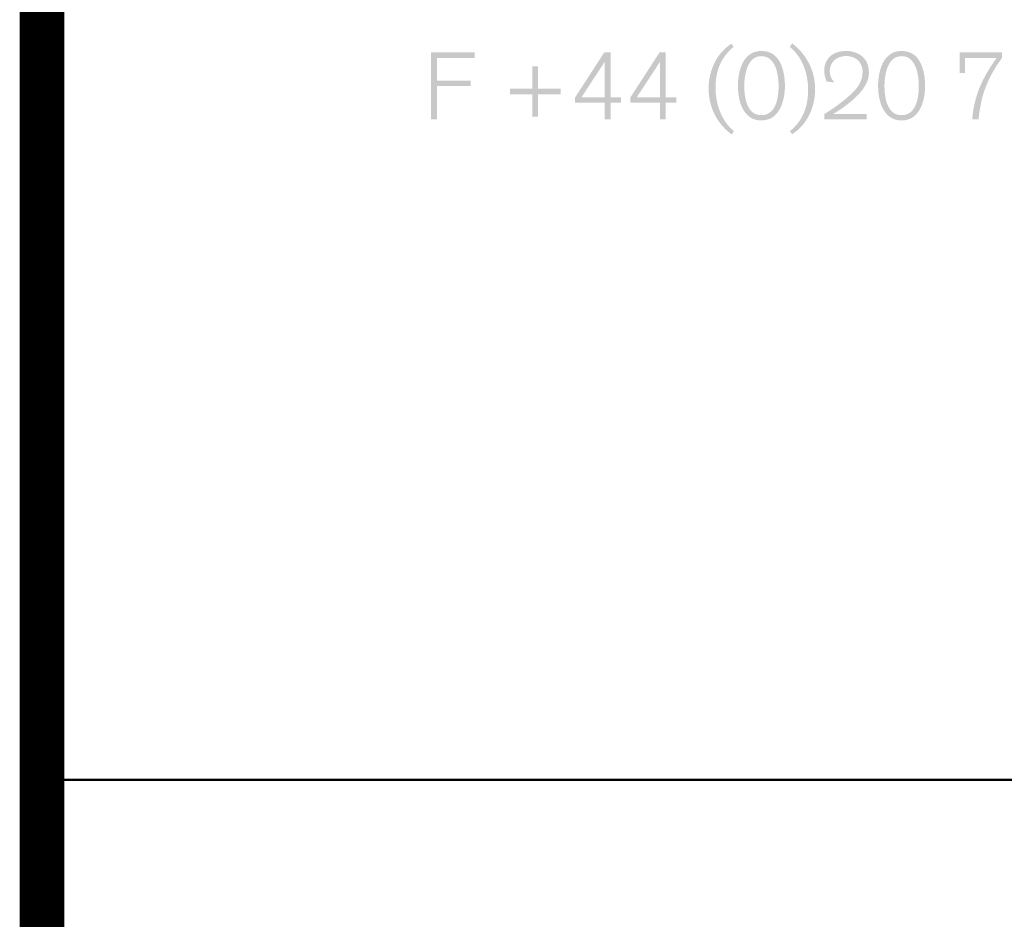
# Model space of a CAD drawing. Extents: x 297125 to 381225, y 1257649 to 1317049.
# Tile 30 of 42: x 372175 to 374381, y 1298536 to 1300553. Entities that reach past the tile are written whole.
import ezdxf

# ---------------------------------------------------------------- set-up
doc = ezdxf.new("R2010")
doc.units = 0
doc.header["$LTSCALE"] = 1000
doc.layers.get('0').update_dxf_attribs({"linetype": 'CONTINUOUS'})
for name, color, linetype, lineweight in [('图框$0$S-REF-FREAM-A1+150+1.75$0$A-ANNO-TTLB', 7, 'CONTINUOUS', 25), ('图框$0$S-REF-FREAM-A1+150+1.75$0$A-b-a0sh-S - A-Z010-G-TtlB', 2, 'CONTINUOUS', 13), ('图框$0$S-REF-FREAM-A1+150+1.75$0$A-b-a0sh-S - A-Z017-G-Logo', 7, 'CONTINUOUS', 13)]:
    doc.layers.add(name, color=color, linetype=linetype, lineweight=lineweight)

# ---------------------------------------------------------------- blocks, each defined once
blk = doc.blocks.new('图框$0$S-REF-FREAM-A1+150+1.75$0$FP_logo_01')
at = {"layer": '图框$0$S-REF-FREAM-A1+150+1.75$0$A-b-a0sh-S - A-Z017-G-Logo'}
for points in [[(0.003288, -0.034846), (0.003288, -0.032347), (0.004922, -0.032347), (0.004922, -0.032556), (0.003517, -0.032556), (0.003517, -0.033403), (0.004777, -0.033403), (0.004777, -0.033608), (0.003517, -0.033608), (0.003517, -0.034846)], [(0.007292, -0.034756), (0.007079, -0.034756), (0.007079, -0.033916), (0.006237, -0.033916), (0.006237, -0.033704), (0.007079, -0.033704), (0.007079, -0.032865), (0.007292, -0.032865), (0.007292, -0.033704), (0.008134, -0.033704), (0.008134, -0.033916), (0.007292, -0.033916)]]:
    blk.add_hatch(color=256, dxfattribs=at).paths.add_polyline_path(points)
h = blk.add_hatch(color=256, dxfattribs=at)
h.paths.add_polyline_path([(0.00978, -0.034846), (0.00978, -0.034221), (0.008666, -0.034221), (0.008666, -0.034042), (0.009763, -0.032347), (0.009994, -0.032347), (0.009994, -0.034028), (0.010383, -0.034028), (0.010383, -0.034221), (0.009994, -0.034221), (0.009994, -0.034846)])
h.paths.add_polyline_path([(0.00891, -0.034028), (0.00978, -0.032698), (0.00978, -0.034028)], flags=16)
h = blk.add_hatch(color=256, dxfattribs=at)
h.paths.add_polyline_path([(0.012058, -0.034846), (0.011844, -0.034846), (0.011844, -0.034221), (0.01073, -0.034221), (0.01073, -0.034042), (0.011827, -0.032347), (0.012058, -0.032347), (0.012058, -0.034028), (0.012447, -0.034028), (0.012447, -0.034221), (0.012058, -0.034221)])
h.paths.add_polyline_path([(0.010974, -0.034028), (0.011844, -0.032698), (0.011844, -0.034028)], flags=16)
h = blk.add_hatch(color=256, dxfattribs=at)
edge = h.paths.add_edge_path()
edge.add_line((0.014592, -0.032143), (0.014507, -0.032026))
edge.add_spline(control_points=[(0.014507, -0.032026), (0.01409, -0.032303), (0.013874, -0.032749)], knot_values=[0, 0, 0, 1, 1, 1], degree=2, periodic=0)
edge.add_spline(control_points=[(0.013874, -0.032749), (0.013659, -0.033195), (0.013658, -0.033695)], knot_values=[0, 0, 0, 1, 1, 1], degree=2, periodic=0)
edge.add_spline(control_points=[(0.013658, -0.033695), (0.013659, -0.034218), (0.013878, -0.034657)], knot_values=[0, 0, 0, 1, 1, 1], degree=2, periodic=0)
edge.add_spline(control_points=[(0.013878, -0.034657), (0.014097, -0.035096), (0.014518, -0.035418)], knot_values=[0, 0, 0, 1, 1, 1], degree=2, periodic=0)
edge.add_line((0.014518, -0.035418), (0.014606, -0.035287))
edge.add_spline(control_points=[(0.014606, -0.035287), (0.014363, -0.035095), (0.01421, -0.034825)], knot_values=[0, 0, 0, 1, 1, 1], degree=2, periodic=0)
edge.add_spline(control_points=[(0.01421, -0.034825), (0.014058, -0.034555), (0.013987, -0.034256)], knot_values=[0, 0, 0, 1, 1, 1], degree=2, periodic=0)
edge.add_spline(control_points=[(0.013987, -0.034256), (0.013915, -0.033958), (0.013916, -0.033681)], knot_values=[0, 0, 0, 1, 1, 1], degree=2, periodic=0)
edge.add_spline(control_points=[(0.013916, -0.033681), (0.013915, -0.033184), (0.01408, -0.032806)], knot_values=[0, 0, 0, 1, 1, 1], degree=2, periodic=0)
edge.add_spline(control_points=[(0.01408, -0.032806), (0.014246, -0.032427), (0.014592, -0.032143)], knot_values=[0, 0, 0, 1, 1, 1], degree=2, periodic=0)
h = blk.add_hatch(color=256, dxfattribs=at)
edge = h.paths.add_edge_path()
edge.add_spline(control_points=[(0.014786, -0.033194), (0.01475, -0.033409), (0.014752, -0.033575)], knot_values=[0, 0, 0, 1, 1, 1], degree=2, periodic=0)
edge.add_spline(control_points=[(0.014752, -0.033575), (0.014752, -0.033959), (0.014849, -0.034255)], knot_values=[0, 0, 0, 1, 1, 1], degree=2, periodic=0)
edge.add_spline(control_points=[(0.014849, -0.034255), (0.014945, -0.03455), (0.015139, -0.034719)], knot_values=[0, 0, 0, 1, 1, 1], degree=2, periodic=0)
edge.add_spline(control_points=[(0.015139, -0.034719), (0.015332, -0.034888), (0.015622, -0.034891)], knot_values=[0, 0, 0, 1, 1, 1], degree=2, periodic=0)
edge.add_spline(control_points=[(0.015622, -0.034891), (0.015921, -0.034885), (0.016099, -0.034731)], knot_values=[0, 0, 0, 1, 1, 1], degree=2, periodic=0)
edge.add_spline(control_points=[(0.016099, -0.034731), (0.016277, -0.034578), (0.016365, -0.034359)], knot_values=[0, 0, 0, 1, 1, 1], degree=2, periodic=0)
edge.add_spline(control_points=[(0.016365, -0.034359), (0.016453, -0.03414), (0.016481, -0.033936)], knot_values=[0, 0, 0, 1, 1, 1], degree=2, periodic=0)
edge.add_spline(control_points=[(0.016481, -0.033936), (0.016509, -0.033732), (0.016506, -0.033624)], knot_values=[0, 0, 0, 1, 1, 1], degree=2, periodic=0)
edge.add_spline(control_points=[(0.016506, -0.033624), (0.01651, -0.033522), (0.016489, -0.033311)], knot_values=[0, 0, 0, 1, 1, 1], degree=2, periodic=0)
edge.add_spline(control_points=[(0.016489, -0.033311), (0.016469, -0.033099), (0.016388, -0.032866)], knot_values=[0, 0, 0, 1, 1, 1], degree=2, periodic=0)
edge.add_spline(control_points=[(0.016388, -0.032866), (0.016307, -0.032634), (0.016127, -0.032469)], knot_values=[0, 0, 0, 1, 1, 1], degree=2, periodic=0)
edge.add_spline(control_points=[(0.016127, -0.032469), (0.015948, -0.032305), (0.015633, -0.032297)], knot_values=[0, 0, 0, 1, 1, 1], degree=2, periodic=0)
edge.add_spline(control_points=[(0.015633, -0.032297), (0.015357, -0.032302), (0.015183, -0.032437)], knot_values=[0, 0, 0, 1, 1, 1], degree=2, periodic=0)
edge.add_spline(control_points=[(0.015183, -0.032437), (0.015009, -0.032571), (0.014915, -0.032775)], knot_values=[0, 0, 0, 1, 1, 1], degree=2, periodic=0)
edge.add_spline(control_points=[(0.014915, -0.032775), (0.014821, -0.032979), (0.014786, -0.033194)], knot_values=[0, 0, 0, 1, 1, 1], degree=2, periodic=0)
edge = h.paths.add_edge_path(flags=16)
edge.add_spline(control_points=[(0.015041, -0.034107), (0.014987, -0.033855), (0.014989, -0.033589)], knot_values=[0, 0, 0, 1, 1, 1], degree=2, periodic=0)
edge.add_spline(control_points=[(0.014989, -0.033589), (0.014988, -0.03346), (0.015011, -0.033278)], knot_values=[0, 0, 0, 1, 1, 1], degree=2, periodic=0)
edge.add_spline(control_points=[(0.015011, -0.033278), (0.015035, -0.033096), (0.015101, -0.032916)], knot_values=[0, 0, 0, 1, 1, 1], degree=2, periodic=0)
edge.add_spline(control_points=[(0.015101, -0.032916), (0.015167, -0.032736), (0.015295, -0.032615)], knot_values=[0, 0, 0, 1, 1, 1], degree=2, periodic=0)
edge.add_spline(control_points=[(0.015295, -0.032615), (0.015422, -0.032495), (0.015629, -0.03249)], knot_values=[0, 0, 0, 1, 1, 1], degree=2, periodic=0)
edge.add_spline(control_points=[(0.015629, -0.03249), (0.01586, -0.032494), (0.016001, -0.03265)], knot_values=[0, 0, 0, 1, 1, 1], degree=2, periodic=0)
edge.add_spline(control_points=[(0.016001, -0.03265), (0.016142, -0.032805), (0.016206, -0.03306)], knot_values=[0, 0, 0, 1, 1, 1], degree=2, periodic=0)
edge.add_spline(control_points=[(0.016206, -0.03306), (0.01627, -0.033315), (0.016269, -0.033617)], knot_values=[0, 0, 0, 1, 1, 1], degree=2, periodic=0)
edge.add_spline(control_points=[(0.016269, -0.033617), (0.01627, -0.033913), (0.016207, -0.034156)], knot_values=[0, 0, 0, 1, 1, 1], degree=2, periodic=0)
edge.add_spline(control_points=[(0.016207, -0.034156), (0.016144, -0.034399), (0.016003, -0.034545)], knot_values=[0, 0, 0, 1, 1, 1], degree=2, periodic=0)
edge.add_spline(control_points=[(0.016003, -0.034545), (0.015861, -0.034691), (0.015629, -0.034694)], knot_values=[0, 0, 0, 1, 1, 1], degree=2, periodic=0)
edge.add_spline(control_points=[(0.015629, -0.034694), (0.015375, -0.034688), (0.015235, -0.034524)], knot_values=[0, 0, 0, 1, 1, 1], degree=2, periodic=0)
edge.add_spline(control_points=[(0.015235, -0.034524), (0.015096, -0.034359), (0.015041, -0.034107)], knot_values=[0, 0, 0, 1, 1, 1], degree=2, periodic=0)
h = blk.add_hatch(color=256, dxfattribs=at)
edge = h.paths.add_edge_path()
edge.add_line((0.016777, -0.032014), (0.016688, -0.032144))
edge.add_spline(control_points=[(0.016688, -0.032144), (0.017042, -0.032439), (0.017208, -0.032862)], knot_values=[0, 0, 0, 1, 1, 1], degree=2, periodic=0)
edge.add_spline(control_points=[(0.017208, -0.032862), (0.017373, -0.033285), (0.017371, -0.033747)], knot_values=[0, 0, 0, 1, 1, 1], degree=2, periodic=0)
edge.add_spline(control_points=[(0.017371, -0.033747), (0.017373, -0.034246), (0.017207, -0.034625)], knot_values=[0, 0, 0, 1, 1, 1], degree=2, periodic=0)
edge.add_spline(control_points=[(0.017207, -0.034625), (0.017041, -0.035005), (0.016692, -0.035292)], knot_values=[0, 0, 0, 1, 1, 1], degree=2, periodic=0)
edge.add_line((0.016692, -0.035292), (0.016777, -0.035405))
edge.add_spline(control_points=[(0.016777, -0.035405), (0.017197, -0.03513), (0.017415, -0.034683)], knot_values=[0, 0, 0, 1, 1, 1], degree=2, periodic=0)
edge.add_spline(control_points=[(0.017415, -0.034683), (0.017632, -0.034236), (0.017633, -0.033732)], knot_values=[0, 0, 0, 1, 1, 1], degree=2, periodic=0)
edge.add_spline(control_points=[(0.017633, -0.033732), (0.017632, -0.033213), (0.017413, -0.032775)], knot_values=[0, 0, 0, 1, 1, 1], degree=2, periodic=0)
edge.add_spline(control_points=[(0.017413, -0.032775), (0.017195, -0.032337), (0.016777, -0.032014)], knot_values=[0, 0, 0, 1, 1, 1], degree=2, periodic=0)
h = blk.add_hatch(color=256, dxfattribs=at)
edge = h.paths.add_edge_path()
edge.add_line((0.017979, -0.034653), (0.017979, -0.034846))
edge.add_line((0.017979, -0.034846), (0.019555, -0.034846))
edge.add_line((0.019555, -0.034846), (0.019555, -0.034653))
edge.add_line((0.019555, -0.034653), (0.018304, -0.034653))
edge.add_spline(control_points=[(0.018304, -0.034653), (0.018343, -0.034633), (0.018481, -0.034544)], knot_values=[0, 0, 0, 1, 1, 1], degree=2, periodic=0)
edge.add_spline(control_points=[(0.018481, -0.034544), (0.01862, -0.034456), (0.018805, -0.034316)], knot_values=[0, 0, 0, 1, 1, 1], degree=2, periodic=0)
edge.add_spline(control_points=[(0.018805, -0.034316), (0.01899, -0.034176), (0.01917, -0.034004)], knot_values=[0, 0, 0, 1, 1, 1], degree=2, periodic=0)
edge.add_spline(control_points=[(0.01917, -0.034004), (0.019349, -0.033831), (0.01947, -0.033644)], knot_values=[0, 0, 0, 1, 1, 1], degree=2, periodic=0)
edge.add_spline(control_points=[(0.01947, -0.033644), (0.01958, -0.033463), (0.019612, -0.033324)], knot_values=[0, 0, 0, 1, 1, 1], degree=2, periodic=0)
edge.add_spline(control_points=[(0.019612, -0.033324), (0.019644, -0.033186), (0.01964, -0.033095)], knot_values=[0, 0, 0, 1, 1, 1], degree=2, periodic=0)
edge.add_spline(control_points=[(0.01964, -0.033095), (0.019635, -0.032801), (0.019506, -0.032625)], knot_values=[0, 0, 0, 1, 1, 1], degree=2, periodic=0)
edge.add_spline(control_points=[(0.019506, -0.032625), (0.019376, -0.03245), (0.019183, -0.032373)], knot_values=[0, 0, 0, 1, 1, 1], degree=2, periodic=0)
edge.add_spline(control_points=[(0.019183, -0.032373), (0.018989, -0.032296), (0.018792, -0.032298)], knot_values=[0, 0, 0, 1, 1, 1], degree=2, periodic=0)
edge.add_spline(control_points=[(0.018792, -0.032298), (0.018377, -0.032307), (0.018175, -0.032518)], knot_values=[0, 0, 0, 1, 1, 1], degree=2, periodic=0)
edge.add_spline(control_points=[(0.018175, -0.032518), (0.017974, -0.032728), (0.017975, -0.033027)], knot_values=[0, 0, 0, 1, 1, 1], degree=2, periodic=0)
edge.add_spline(control_points=[(0.017975, -0.033027), (0.017973, -0.033095), (0.01799, -0.033194)], knot_values=[0, 0, 0, 1, 1, 1], degree=2, periodic=0)
edge.add_spline(control_points=[(0.01799, -0.033194), (0.018007, -0.033293), (0.018064, -0.033438)], knot_values=[0, 0, 0, 1, 1, 1], degree=2, periodic=0)
edge.add_line((0.018064, -0.033438), (0.018353, -0.033474))
edge.add_spline(control_points=[(0.018353, -0.033474), (0.018312, -0.033433), (0.01825, -0.033324)], knot_values=[0, 0, 0, 1, 1, 1], degree=2, periodic=0)
edge.add_spline(control_points=[(0.01825, -0.033324), (0.018187, -0.033214), (0.01818, -0.033049)], knot_values=[0, 0, 0, 1, 1, 1], degree=2, periodic=0)
edge.add_spline(control_points=[(0.01818, -0.033049), (0.018188, -0.032781), (0.018365, -0.032634)], knot_values=[0, 0, 0, 1, 1, 1], degree=2, periodic=0)
edge.add_spline(control_points=[(0.018365, -0.032634), (0.018541, -0.032488), (0.018788, -0.032486)], knot_values=[0, 0, 0, 1, 1, 1], degree=2, periodic=0)
edge.add_spline(control_points=[(0.018788, -0.032486), (0.019079, -0.03249), (0.019242, -0.032653)], knot_values=[0, 0, 0, 1, 1, 1], degree=2, periodic=0)
edge.add_spline(control_points=[(0.019242, -0.032653), (0.019404, -0.032816), (0.019406, -0.033081)], knot_values=[0, 0, 0, 1, 1, 1], degree=2, periodic=0)
edge.add_spline(control_points=[(0.019406, -0.033081), (0.019403, -0.033271), (0.01934, -0.033417)], knot_values=[0, 0, 0, 1, 1, 1], degree=2, periodic=0)
edge.add_spline(control_points=[(0.01934, -0.033417), (0.019278, -0.033564), (0.019203, -0.033661)], knot_values=[0, 0, 0, 1, 1, 1], degree=2, periodic=0)
edge.add_spline(control_points=[(0.019203, -0.033661), (0.019127, -0.033758), (0.019085, -0.0338)], knot_values=[0, 0, 0, 1, 1, 1], degree=2, periodic=0)
edge.add_spline(control_points=[(0.019085, -0.0338), (0.018885, -0.034005), (0.018581, -0.034238)], knot_values=[0, 0, 0, 1, 1, 1], degree=2, periodic=0)
edge.add_spline(control_points=[(0.018581, -0.034238), (0.018277, -0.034471), (0.017979, -0.034653)], knot_values=[0, 0, 0, 1, 1, 1], degree=2, periodic=0)
h = blk.add_hatch(color=256, dxfattribs=at)
edge = h.paths.add_edge_path()
edge.add_spline(control_points=[(0.02002, -0.033194), (0.019985, -0.033409), (0.019986, -0.033575)], knot_values=[0, 0, 0, 1, 1, 1], degree=2, periodic=0)
edge.add_spline(control_points=[(0.019986, -0.033575), (0.019986, -0.033959), (0.020083, -0.034255)], knot_values=[0, 0, 0, 1, 1, 1], degree=2, periodic=0)
edge.add_spline(control_points=[(0.020083, -0.034255), (0.02018, -0.03455), (0.020373, -0.034719)], knot_values=[0, 0, 0, 1, 1, 1], degree=2, periodic=0)
edge.add_spline(control_points=[(0.020373, -0.034719), (0.020567, -0.034888), (0.020856, -0.034891)], knot_values=[0, 0, 0, 1, 1, 1], degree=2, periodic=0)
edge.add_spline(control_points=[(0.020856, -0.034891), (0.021155, -0.034885), (0.021333, -0.034731)], knot_values=[0, 0, 0, 1, 1, 1], degree=2, periodic=0)
edge.add_spline(control_points=[(0.021333, -0.034731), (0.021512, -0.034578), (0.0216, -0.034359)], knot_values=[0, 0, 0, 1, 1, 1], degree=2, periodic=0)
edge.add_spline(control_points=[(0.0216, -0.034359), (0.021688, -0.03414), (0.021716, -0.033936)], knot_values=[0, 0, 0, 1, 1, 1], degree=2, periodic=0)
edge.add_spline(control_points=[(0.021716, -0.033936), (0.021743, -0.033732), (0.021741, -0.033624)], knot_values=[0, 0, 0, 1, 1, 1], degree=2, periodic=0)
edge.add_spline(control_points=[(0.021741, -0.033624), (0.021744, -0.033522), (0.021724, -0.033311)], knot_values=[0, 0, 0, 1, 1, 1], degree=2, periodic=0)
edge.add_spline(control_points=[(0.021724, -0.033311), (0.021703, -0.033099), (0.021622, -0.032866)], knot_values=[0, 0, 0, 1, 1, 1], degree=2, periodic=0)
edge.add_spline(control_points=[(0.021622, -0.032866), (0.021541, -0.032634), (0.021362, -0.032469)], knot_values=[0, 0, 0, 1, 1, 1], degree=2, periodic=0)
edge.add_spline(control_points=[(0.021362, -0.032469), (0.021182, -0.032305), (0.020867, -0.032297)], knot_values=[0, 0, 0, 1, 1, 1], degree=2, periodic=0)
edge.add_spline(control_points=[(0.020867, -0.032297), (0.020592, -0.032302), (0.020418, -0.032437)], knot_values=[0, 0, 0, 1, 1, 1], degree=2, periodic=0)
edge.add_spline(control_points=[(0.020418, -0.032437), (0.020244, -0.032571), (0.02015, -0.032775)], knot_values=[0, 0, 0, 1, 1, 1], degree=2, periodic=0)
edge.add_spline(control_points=[(0.02015, -0.032775), (0.020055, -0.032979), (0.02002, -0.033194)], knot_values=[0, 0, 0, 1, 1, 1], degree=2, periodic=0)
edge = h.paths.add_edge_path(flags=16)
edge.add_spline(control_points=[(0.020276, -0.034107), (0.020221, -0.033855), (0.020224, -0.033589)], knot_values=[0, 0, 0, 1, 1, 1], degree=2, periodic=0)
edge.add_spline(control_points=[(0.020224, -0.033589), (0.020222, -0.03346), (0.020245, -0.033278)], knot_values=[0, 0, 0, 1, 1, 1], degree=2, periodic=0)
edge.add_spline(control_points=[(0.020245, -0.033278), (0.020269, -0.033096), (0.020335, -0.032916)], knot_values=[0, 0, 0, 1, 1, 1], degree=2, periodic=0)
edge.add_spline(control_points=[(0.020335, -0.032916), (0.020402, -0.032736), (0.020529, -0.032615)], knot_values=[0, 0, 0, 1, 1, 1], degree=2, periodic=0)
edge.add_spline(control_points=[(0.020529, -0.032615), (0.020657, -0.032495), (0.020864, -0.03249)], knot_values=[0, 0, 0, 1, 1, 1], degree=2, periodic=0)
edge.add_spline(control_points=[(0.020864, -0.03249), (0.021094, -0.032494), (0.021235, -0.03265)], knot_values=[0, 0, 0, 1, 1, 1], degree=2, periodic=0)
edge.add_spline(control_points=[(0.021235, -0.03265), (0.021377, -0.032805), (0.021441, -0.03306)], knot_values=[0, 0, 0, 1, 1, 1], degree=2, periodic=0)
edge.add_spline(control_points=[(0.021441, -0.03306), (0.021505, -0.033315), (0.021504, -0.033617)], knot_values=[0, 0, 0, 1, 1, 1], degree=2, periodic=0)
edge.add_spline(control_points=[(0.021504, -0.033617), (0.021505, -0.033913), (0.021441, -0.034156)], knot_values=[0, 0, 0, 1, 1, 1], degree=2, periodic=0)
edge.add_spline(control_points=[(0.021441, -0.034156), (0.021378, -0.034399), (0.021237, -0.034545)], knot_values=[0, 0, 0, 1, 1, 1], degree=2, periodic=0)
edge.add_spline(control_points=[(0.021237, -0.034545), (0.021096, -0.034691), (0.020864, -0.034694)], knot_values=[0, 0, 0, 1, 1, 1], degree=2, periodic=0)
edge.add_spline(control_points=[(0.020864, -0.034694), (0.02061, -0.034688), (0.02047, -0.034524)], knot_values=[0, 0, 0, 1, 1, 1], degree=2, periodic=0)
edge.add_spline(control_points=[(0.02047, -0.034524), (0.02033, -0.034359), (0.020276, -0.034107)], knot_values=[0, 0, 0, 1, 1, 1], degree=2, periodic=0)
h = blk.add_hatch(color=256, dxfattribs=at)
edge = h.paths.add_edge_path()
edge.add_line((0.024613, -0.032556), (0.024613, -0.032347))
edge.add_line((0.024613, -0.032347), (0.023029, -0.032347))
edge.add_line((0.023029, -0.032347), (0.023029, -0.03312))
edge.add_line((0.023029, -0.03312), (0.02323, -0.03312))
edge.add_line((0.02323, -0.03312), (0.02323, -0.032556))
edge.add_line((0.02323, -0.032556), (0.024412, -0.032556))
edge.add_spline(control_points=[(0.024412, -0.032556), (0.024315, -0.032692), (0.024223, -0.032832)], knot_values=[0, 0, 0, 1, 1, 1], degree=2, periodic=0)
edge.add_spline(control_points=[(0.024223, -0.032832), (0.02413, -0.032972), (0.024047, -0.033116)], knot_values=[0, 0, 0, 1, 1, 1], degree=2, periodic=0)
edge.add_spline(control_points=[(0.024047, -0.033116), (0.023815, -0.033512), (0.023674, -0.033948)], knot_values=[0, 0, 0, 1, 1, 1], degree=2, periodic=0)
edge.add_spline(control_points=[(0.023674, -0.033948), (0.023533, -0.034384), (0.023502, -0.034846)], knot_values=[0, 0, 0, 1, 1, 1], degree=2, periodic=0)
edge.add_line((0.023502, -0.034846), (0.023739, -0.034846))
edge.add_spline(control_points=[(0.023739, -0.034846), (0.023753, -0.0346), (0.023849, -0.034148)], knot_values=[0, 0, 0, 1, 1, 1], degree=2, periodic=0)
edge.add_spline(control_points=[(0.023849, -0.034148), (0.023945, -0.033696), (0.024238, -0.033137)], knot_values=[0, 0, 0, 1, 1, 1], degree=2, periodic=0)
edge.add_spline(control_points=[(0.024238, -0.033137), (0.02429, -0.033042), (0.024379, -0.032899)], knot_values=[0, 0, 0, 1, 1, 1], degree=2, periodic=0)
edge.add_spline(control_points=[(0.024379, -0.032899), (0.024469, -0.032756), (0.024613, -0.032556)], knot_values=[0, 0, 0, 1, 1, 1], degree=2, periodic=0)
blk = doc.blocks.new('图框$0$S-REF-FREAM-A1+150+1.75$0$hz')
at = {"color": 1}
blk.add_line((835120.972, 786084.62, 0), (835200.972, 786084.62, 0), dxfattribs=at)
at = {"layer": '图框$0$S-REF-FREAM-A1+150+1.75$0$A-b-a0sh-S - A-Z010-G-TtlB', "linetype": 'Continuous', "lineweight": 50}
blk.add_line((835120.972, 786084.62, 0), (835195.782, 786084.62, 0), dxfattribs=at)
at = {"layer": '图框$0$S-REF-FREAM-A1+150+1.75$0$A-b-a0sh-S - A-Z017-G-Logo', "xscale": 600, "yscale": 600, "zscale": 600}
blk.add_blockref('图框$0$S-REF-FREAM-A1+150+1.75$0$FP_logo_01', (835127.711, 786120.332, 0), dxfattribs=at)

msp = doc.modelspace()

# ---------------------------------------------------------------- linework, layer by layer
at = {"const_width": 100, "elevation": 0}
msp.add_lwpolyline([(372225.02, 1316049), (372225.02, 1258649)], dxfattribs=at)
msp.add_lwpolyline([(372225.02, 1316049), (372225.02, 1258649)], dxfattribs=at)
at = {"layer": '图框$0$S-REF-FREAM-A1+150+1.75$0$A-ANNO-TTLB', "const_width": 80, "elevation": 0}
msp.add_lwpolyline([(372225.02, 1258649), (372225.02, 1316049)], dxfattribs=at)
msp.add_lwpolyline([(372225.02, 1258649), (372225.02, 1316049)], dxfattribs=at)

# ---------------------------------------------------------------- block references
at = {"color": 1, "xscale": 99.99999999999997, "yscale": 99.99999999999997, "zscale": 99.99999999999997}
msp.add_blockref('图框$0$S-REF-FREAM-A1+150+1.75$0$hz', (-83139872.17, -77309612.99, 0), dxfattribs=at)

doc.saveas('drawing.dxf')
